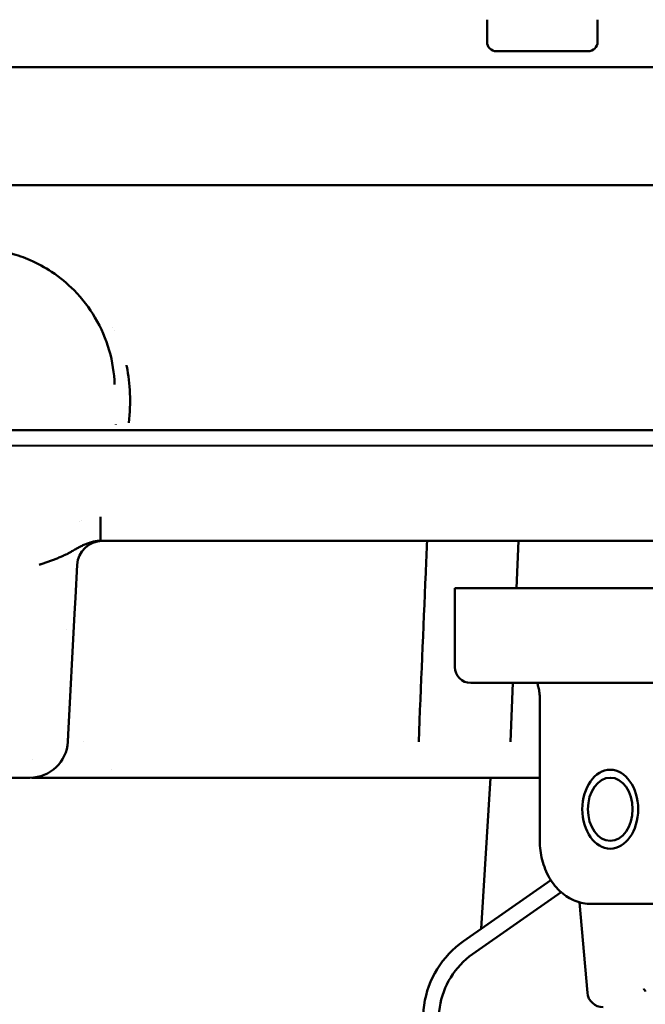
# Model space of a CAD drawing. Header units: millimetres. Extents: x 0 to 14369, y -869 to 2970.
# Tile 91 of 256: x 1314 to 1333, y 1357 to 1388. Entities that reach past the tile are written whole.
import ezdxf

# ---------------------------------------------------------------- set-up
doc = ezdxf.new("R2010")
doc.units = ezdxf.units.MM
doc.header["$LTSCALE"] = 10
doc.layers.add('Sichtbar (ISO)', color=7, linetype='Continuous', lineweight=50)

msp = doc.modelspace()

# ---------------------------------------------------------------- linework, layer by layer
at = {"layer": 'Sichtbar (ISO)'}
for p, q in [((1328.405, 1387.345), (1328.405, 1388.045)), ((1328.405, 1387.345), (1328.405, 1388.045)), ((1331.905, 1387.345), (1331.905, 1388.045)), ((1331.905, 1387.345), (1331.905, 1388.045)), ((1328.705, 1387.045), (1331.605, 1387.045)), ((1331.605, 1387.045), (1328.705, 1387.045)), ((1354.372, 1386.545), (1308.559, 1386.545)), ((1350.77, 1382.806), (1306.838, 1382.806)), ((1316.553, 1378.289), (1316.553, 1378.289)), ((1316.598, 1378.203), (1316.598, 1378.203)), ((1316.65, 1375.233), (1316.65, 1375.229)), ((1316.574, 1375.045), (1317.028, 1375.045)), ((1317.029, 1375.045), (1317.028, 1375.045)), ((1343.009, 1375.045), (1317.029, 1375.045)), ((1306.417, 1374.55), (1342.53, 1374.566)), ((1315.502, 1372.169), (1315.502, 1372.169)), ((1315.566, 1372.194), (1315.566, 1372.194)), ((1316.17, 1372.303), (1316.17, 1371.545)), ((1336.856, 1371.545), (1316.17, 1371.545)), ((1329.399, 1371.545), (1329.339, 1370.045)), ((1315.43, 1370.787), (1315.375, 1369.755)), ((1315.43, 1370.787), (1315.43, 1370.787)), ((1328.852, 1370.045), (1327.388, 1370.045)), ((1327.388, 1367.545), (1327.388, 1370.045)), ((1337.149, 1370.045), (1328.852, 1370.045)), ((1315.375, 1369.755), (1315.348, 1369.231)), ((1315.348, 1369.231), (1315.148, 1365.417)), ((1315.078, 1368.736), (1315.078, 1368.732)), ((1329.206, 1367.045), (1327.888, 1367.045)), ((1329.219, 1367.045), (1329.145, 1365.182)), ((1329.206, 1367.045), (1344.055, 1367.045)), ((1330.075, 1362.045), (1330.075, 1366.545)), ((1315.647, 1365.177), (1315.647, 1365.177)), ((1314.004, 1364.63), (1314.004, 1364.63)), ((1316.507, 1364.317), (1316.509, 1364.315)), ((1313.937, 1364.045), (1297.372, 1364.045)), ((1313.937, 1364.045), (1313.937, 1364.045)), ((1314.304, 1364.045), (1314.304, 1364.045)), ((1316.163, 1364.045), (1325.081, 1364.045)), ((1328.22, 1359.258), (1328.513, 1364.045)), ((1329.145, 1364.045), (1330.075, 1364.045)), ((1327.661, 1358.867), (1330.425, 1360.802)), ((1327.948, 1358.457), (1330.75, 1360.419)), ((1331.334, 1360.097), (1331.582, 1357.237)), ((1336.425, 1360.045), (1331.704, 1360.045))]:
    msp.add_line(p, q, dxfattribs=at)
for centre, radius, start, end in [((1328.705, 1387.345), 0.3, 180, 270), ((1328.705, 1387.345), 0.3, 180, 270), ((1331.605, 1387.345), 0.3, 270, 0), ((1331.605, 1387.345), 0.3, 270, 0), ((1316.24, 1370.732), 0.813, 90.8423, 176.1564), ((1327.888, 1367.545), 0.5, 180, 270), ((1313.937, 1365.245), 1.2, 270, 357), ((1329.382, 1356.409), 3, 125, 218.2296), ((1329.382, 1356.409), 2.5, 125, 218.2296), ((1332.08, 1357.28), 0.5, 184.9621, 270)]:
    msp.add_arc(centre, radius, start, end, dxfattribs=at)
for major_axis in [(0, -1.25), (0, -1)]:
    msp.add_ellipse((1332.306, 1363.045), major_axis=major_axis, ratio=0.707107, dxfattribs=at)
msp.add_ellipse((1331.704, 1360.545), major_axis=(0, -0.5), ratio=0.707107, start_param=6.283129, end_param=6.283183, dxfattribs=at)
for points, knots in [([(1316.616, 1376.492), (1316.591, 1377.217), (1316.392, 1377.947), (1315.816, 1378.919), (1315.597, 1379.209), (1315.124, 1379.688), (1314.888, 1379.886), (1314.414, 1380.2), (1314.187, 1380.326), (1313.749, 1380.517), (1313.544, 1380.59), (1312.969, 1380.747), (1312.575, 1380.804), (1311.857, 1380.809), (1311.523, 1380.773), (1310.901, 1380.638), (1310.605, 1380.539), (1310.023, 1380.279), (1309.738, 1380.108), (1309.168, 1379.683), (1308.896, 1379.413), (1308.369, 1378.755), (1308.143, 1378.349), (1307.805, 1377.464), (1307.711, 1376.979), (1307.694, 1376.492)], [0, 0, 0, 0, 0.324087, 0.324087, 0.468646, 0.468646, 0.581112, 0.581112, 0.668832, 0.668832, 0.738063, 0.738063, 0.854821, 0.854821, 0.953673, 0.953673, 1.051035, 1.051035, 1.163784, 1.163784, 1.307474, 1.307474, 1.49906, 1.49906, 1.716697, 1.716697, 1.716697, 1.716697]), ([(1317.068, 1375.279), (1317.133, 1375.923), (1317.112, 1376.535), (1316.994, 1377.092), (1316.99, 1377.109)], [0, 0, 0, 0, 0.09090909, 0.09365927, 0.09365927, 0.09365927, 0.09365927]), ([(1307.71, 1375.045), (1308.031, 1375.045), (1309.218, 1375.045), (1312.154, 1375.045), (1315.073, 1375.045), (1316.254, 1375.045), (1316.573, 1375.045)], [0.0946364, 0.0946364, 0.0946364, 0.0946364, 0.2500419, 0.4999993, 0.7499565, 0.9012288, 0.9012288, 0.9012288, 0.9012288]), ([(1316.17, 1371.545), (1316.159, 1371.545), (1316.147, 1371.545), (1316.137, 1371.544), (1316.126, 1371.544), (1316.116, 1371.543), (1316.104, 1371.542), (1316.085, 1371.541), (1316.061, 1371.539), (1316.039, 1371.536), (1316.03, 1371.534), (1316.021, 1371.533), (1316.013, 1371.532), (1316, 1371.529), (1315.987, 1371.527), (1315.975, 1371.525), (1315.955, 1371.521), (1315.937, 1371.517), (1315.913, 1371.511), (1315.893, 1371.506), (1315.87, 1371.499), (1315.846, 1371.492), (1315.828, 1371.486), (1315.809, 1371.48), (1315.792, 1371.474), (1315.77, 1371.466), (1315.749, 1371.459), (1315.728, 1371.451), (1315.71, 1371.443), (1315.691, 1371.436), (1315.673, 1371.428), (1315.634, 1371.411), (1315.595, 1371.393), (1315.556, 1371.374), (1315.529, 1371.36), (1315.503, 1371.346), (1315.476, 1371.332), (1315.465, 1371.326), (1315.453, 1371.32), (1315.442, 1371.314), (1315.404, 1371.293), (1315.367, 1371.272), (1315.329, 1371.25), (1315.308, 1371.238), (1315.288, 1371.226), (1315.267, 1371.214), (1315.25, 1371.204), (1315.233, 1371.194), (1315.216, 1371.185), (1315.191, 1371.171), (1315.167, 1371.158), (1315.159, 1371.153), (1315.157, 1371.152), (1315.157, 1371.152), (1315.156, 1371.151)], [0, 0, 0, 0, 0.0494052, 0.0494052, 0.0494052, 0.0986317, 0.0986317, 0.0986317, 0.1679887, 0.1679887, 0.1679887, 0.1950263, 0.1950263, 0.1950263, 0.2371803, 0.2371803, 0.2371803, 0.3063776, 0.3063776, 0.3063776, 0.3624251, 0.3624251, 0.3624251, 0.4046223, 0.4046223, 0.4046223, 0.4566903, 0.4566903, 0.4566903, 0.5038996, 0.5038996, 0.5038996, 0.6042093, 0.6042093, 0.6042093, 0.6747043, 0.6747043, 0.6747043, 0.7051915, 0.7051915, 0.7051915, 0.8067658, 0.8067658, 0.8067658, 0.8615788, 0.8615788, 0.8615788, 0.9085324, 0.9085324, 0.9085324, 0.9804108, 0.9804108, 0.9804108, 0.9999985, 0.9999985, 0.9999985, 0.9999985]), ([(1326.507, 1371.545), (1326.493, 1371.204), (1326.405, 1369.083), (1326.316, 1366.962), (1326.242, 1365.182)], [0.7021479, 0.7021479, 0.7021479, 0.7021479, 0.75, 1, 1, 1, 1]), ([(1315.156, 1371.151), (1315.147, 1371.146), (1315.128, 1371.137), (1315.101, 1371.124), (1315.047, 1371.098), (1314.991, 1371.072), (1314.936, 1371.047), (1314.822, 1370.998), (1314.709, 1370.954), (1314.595, 1370.912), (1314.474, 1370.869), (1314.413, 1370.848), (1314.353, 1370.828), (1314.292, 1370.807), (1314.262, 1370.797), (1314.241, 1370.79), (1314.231, 1370.787)], [0.0000008, 0.0000008, 0.0000008, 0.0000008, 0.0492211, 0.0987772, 0.1687084, 0.2384799, 0.3080304, 0.4061037, 0.503776, 0.6010971, 0.6981784, 0.7667016, 0.8351377, 0.9034862, 0.951749, 1, 1, 1, 1]), ([(1330.075, 1366.545), (1330.075, 1366.607), (1330.072, 1366.67), (1330.059, 1366.788), (1330.049, 1366.844), (1330.026, 1366.943), (1330.013, 1366.986), (1329.996, 1367.028), (1329.992, 1367.037), (1329.989, 1367.045)], [0, 0, 0, 0, 0.01858029, 0.01858029, 0.03729463, 0.03729463, 0.05549546, 0.05549546, 0.06053295, 0.06053295, 0.06053295, 0.06053295]), ([(1315.148, 1365.417), (1315.147, 1365.379), (1315.145, 1365.345), (1315.143, 1365.316), (1315.141, 1365.287), (1315.14, 1365.263), (1315.139, 1365.243), (1315.138, 1365.223), (1315.137, 1365.208), (1315.137, 1365.198), (1315.137, 1365.188), (1315.136, 1365.182), (1315.136, 1365.182)], [0.000006, 0.000006, 0.000006, 0.000006, 0.25, 0.25, 0.25, 0.5, 0.5, 0.5, 0.75, 0.75, 0.75, 0.9999923, 0.9999923, 0.9999923, 0.9999923]), ([(1316.15, 1364.045), (1316.064, 1364.045), (1315.98, 1364.045), (1315.898, 1364.045), (1315.817, 1364.045), (1315.737, 1364.045), (1315.66, 1364.045), (1315.506, 1364.045), (1315.36, 1364.045), (1315.225, 1364.045), (1314.954, 1364.045), (1314.723, 1364.045), (1314.534, 1364.045), (1314.345, 1364.045), (1314.198, 1364.045), (1314.097, 1364.045), (1314.053, 1364.045), (1314.018, 1364.045), (1313.991, 1364.045)], [0, 0, 0, 0, 0.0625, 0.0625, 0.0625, 0.125, 0.125, 0.125, 0.25, 0.25, 0.25, 0.5, 0.5, 0.5, 0.75, 0.75, 0.75, 0.8605828, 0.8605828, 0.8605828, 0.8605828]), ([(1329.145, 1364.045), (1329.024, 1364.045), (1328.905, 1364.045), (1328.787, 1364.045), (1328.669, 1364.045), (1328.553, 1364.045), (1328.438, 1364.045), (1328.207, 1364.045), (1327.982, 1364.045), (1327.765, 1364.045), (1327.331, 1364.045), (1326.931, 1364.045), (1326.575, 1364.045), (1326.22, 1364.045), (1325.908, 1364.045), (1325.654, 1364.045), (1325.527, 1364.045), (1325.415, 1364.045), (1325.319, 1364.045), (1325.271, 1364.045), (1325.227, 1364.045), (1325.187, 1364.045), (1325.147, 1364.045), (1325.112, 1364.045), (1325.081, 1364.045)], [0.0000001, 0.0000001, 0.0000001, 0.0000001, 0.0625, 0.0625, 0.0625, 0.125, 0.125, 0.125, 0.25, 0.25, 0.25, 0.5, 0.5, 0.5, 0.75, 0.75, 0.75, 0.875, 0.875, 0.875, 0.9375, 0.9375, 0.9375, 0.9999999, 0.9999999, 0.9999999, 0.9999999]), ([(1331.704, 1360.045), (1331.533, 1360.045), (1331.36, 1360.079), (1331.038, 1360.206), (1330.885, 1360.301), (1330.611, 1360.542), (1330.486, 1360.694), (1330.282, 1361.04), (1330.202, 1361.238), (1330.101, 1361.638), (1330.075, 1361.843), (1330.075, 1362.045)], [0, 0, 0, 0, 0.0607457, 0.0607457, 0.1213198, 0.1213198, 0.1847379, 0.1847379, 0.2500973, 0.2500973, 0.3107679, 0.3107679, 0.3107679, 0.3107679]), ([(1333.416, 1357.271), (1333.411, 1357.288), (1333.404, 1357.302), (1333.391, 1357.326), (1333.385, 1357.335), (1333.374, 1357.348), (1333.369, 1357.352), (1333.366, 1357.354), (1333.365, 1357.355), (1333.365, 1357.355)], [0.3242504, 0.3242504, 0.3242504, 0.3242504, 0.5411126, 0.5411126, 0.7529257, 0.7529257, 0.9714724, 0.9714724, 1.0808868, 1.0808868, 1.0808868, 1.0808868])]:
    msp.add_open_spline(points, degree=3, knots=knots, dxfattribs=at)
msp.add_open_spline([(1316.17, 1371.812), (1316.17, 1371.812), (1316.17, 1371.812), (1316.17, 1371.813)], degree=3, dxfattribs=at)

doc.saveas('drawing.dxf')
